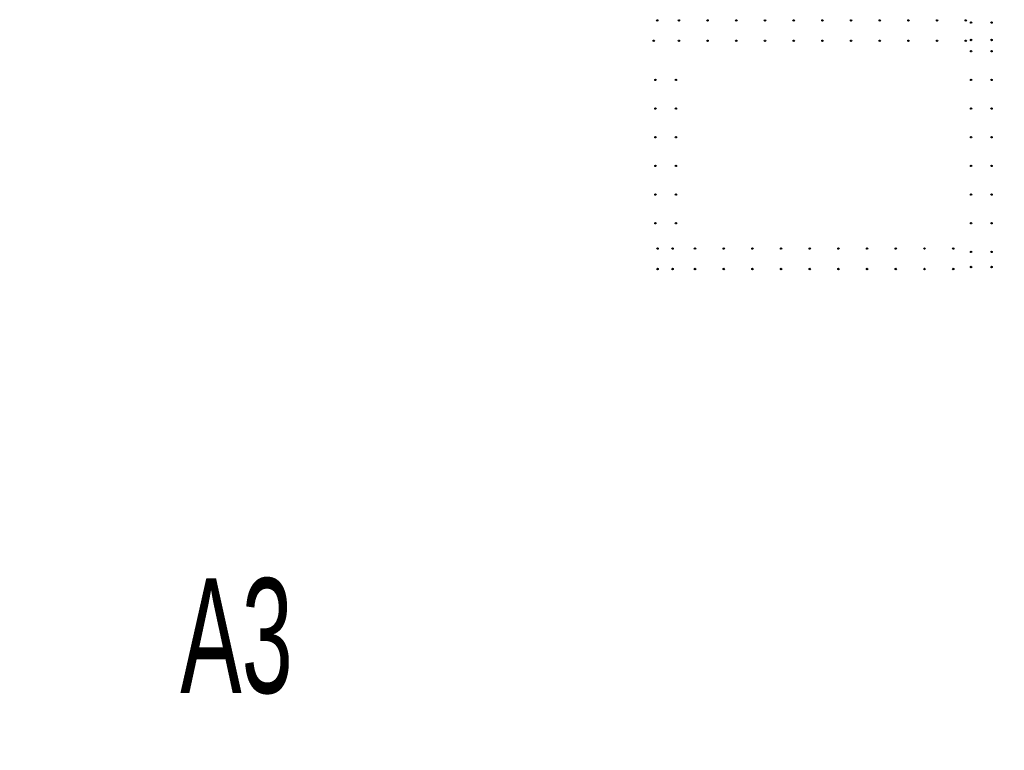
# Model space of a CAD drawing. Header units: millimetres. Extents: x 3488 to 8444, y -36 to 3900.
# Tile 10 of 12: x 5241 to 6099, y 730 to 1367. Entities that reach past the tile are written whole.
import ezdxf

# ---------------------------------------------------------------- set-up
doc = ezdxf.new("R2010")
doc.units = ezdxf.units.MM
doc.header["$LTSCALE"] = 25
doc.layers.add('BA_txg', color=3, linetype='Continuous')
doc.layers.add('BZ_P_prz', color=4, linetype='Continuous')
doc.styles.add('BIKTG', font='bikromsw.shx', dxfattribs={"width": 0.8})

# ---------------------------------------------------------------- blocks, each defined once
blk = doc.blocks.new('PRET3')
blk.add_hatch(color=0).paths.add_polyline_path([(0.5, 0, 1), (-0.5, 0, 1)])
at = {"color": 0}
blk.add_circle((0, 0), 0.5, dxfattribs=at)

msp = doc.modelspace()

# ---------------------------------------------------------------- block references
at = {"layer": 'BZ_P_prz', "xscale": 1.2, "yscale": 1.2, "zscale": 1.2}
for p in [(5796.52, 1366.6), (5815.46, 1366.6), (5840.46, 1366.6), (5865.46, 1366.6), (5890.46, 1366.6), (5915.46, 1366.6), (5940.46, 1366.6), (5965.46, 1366.6), (5990.46, 1366.6), (6015.46, 1366.6), (6040.46, 1366.6), (6065.46, 1366.6), (6070.06, 1364.7), (6087.86, 1364.7), (5793.5, 1348.87), (5815.46, 1348.8), (5840.46, 1348.8), (5865.46, 1348.8), (5890.46, 1348.8), (5915.46, 1348.8), (5940.46, 1348.8), (5965.46, 1348.8), (5990.46, 1348.8), (6015.46, 1348.8), (6040.46, 1348.8), (6065.46, 1348.8), (6070.06, 1349.49), (6087.86, 1349.49), (6070.06, 1339.7), (6087.86, 1339.7), (5795.02, 1314.7), (5812.8, 1314.7), (6070.06, 1314.7), (6087.86, 1314.7), (5795.02, 1289.7), (5812.8, 1289.7), (6070.06, 1289.7), (6087.86, 1289.7), (5795.02, 1264.7), (5812.8, 1264.7), (6070.06, 1264.7), (6087.86, 1264.7), (5795.02, 1239.7), (5812.8, 1239.7), (6070.06, 1239.7), (6087.86, 1239.7), (5795.02, 1214.7), (5812.8, 1214.7), (6070.06, 1214.7), (6087.86, 1214.7), (5795.02, 1189.7), (5812.8, 1189.7), (6070.06, 1189.7), (6087.86, 1189.7), (5796.89, 1167.6), (5809.88, 1167.6), (5829.46, 1167.6), (5854.46, 1167.6), (5879.46, 1167.6), (5904.46, 1167.6), (5929.46, 1167.6), (5954.46, 1167.6), (5979.46, 1167.6), (6004.46, 1167.6), (6029.46, 1167.6), (6054.46, 1167.6), (6070.06, 1164.7), (6087.86, 1164.7), (5796.89, 1149.8), (5809.88, 1149.8), (5829.46, 1149.8), (5854.46, 1149.8), (5879.46, 1149.8), (5904.46, 1149.8), (5929.46, 1149.8), (5954.46, 1149.8), (5979.46, 1149.8), (6004.46, 1149.8), (6029.46, 1149.8), (6054.46, 1149.8), (6070.06, 1151.53), (6087.86, 1151.53)]:
    msp.add_blockref('PRET3', p, dxfattribs=at)

# ---------------------------------------------------------------- texts
at = {"layer": 'BA_txg', "insert": (4810.89, 880.11, 181278.37), "char_height": 100, "width": 1238.1238, "attachment_point": 1, "style": 'BIKTG', "bg_fill": 2}
msp.add_mtext('\\pxsm0.8,qc;{\\W0.6;A3}', dxfattribs=at)

doc.saveas('drawing.dxf')
